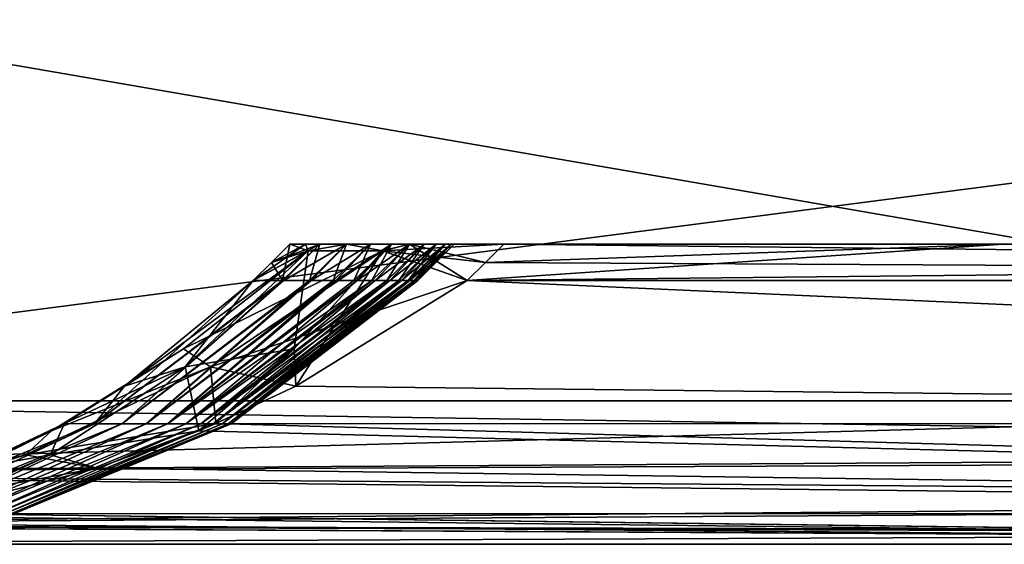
# Model space of a CAD drawing. Header units: millimetres. Extents: x -125 to 125, y -4 to 53.
# Tile 9 of 256: x -121.55 to -118.27, y -2 to -0.25. Entities that reach past the tile are written whole.
import ezdxf

# ---------------------------------------------------------------- set-up
doc = ezdxf.new("R2010")
doc.units = ezdxf.units.MM
doc.header["$LTSCALE"] = 65.185185
for name, color, linetype in [('1', 7, 'CONTINUOUS'), ('14', 7, 'CONTINUOUS'), ('18', 7, 'CONTINUOUS'), ('20', 7, 'CONTINUOUS'), ('205', 7, 'CONTINUOUS'), ('206', 7, 'CONTINUOUS'), ('207', 7, 'CONTINUOUS'), ('209', 7, 'CONTINUOUS'), ('210', 7, 'CONTINUOUS'), ('211', 7, 'CONTINUOUS'), ('213', 7, 'CONTINUOUS'), ('214', 7, 'CONTINUOUS'), ('215', 7, 'CONTINUOUS'), ('216', 7, 'CONTINUOUS'), ('4', 7, 'CONTINUOUS'), ('6', 7, 'CONTINUOUS')]:
    doc.layers.add(name, color=color, linetype=linetype)

msp = doc.modelspace()

# ---------------------------------------------------------------- linework, layer by layer
at = {"layer": '1', "color": 7, "linetype": 'CONTINUOUS'}
for points in [[(-115.0836, -2, 124.334), (-123.8345, -2, 124.334), (-122.9176, -2, 122.9176), (-115.0836, -2, 124.334)], [(-123.8345, -2, -124.334), (-112.1259, -2, -124.334), (-122.9176, -2, -122.9176), (-123.8345, -2, -124.334)], [(-113.941, -2, 122.8364), (-115.0836, -2, 124.334), (-122.9176, -2, 122.9176), (-113.941, -2, 122.8364)], [(-122.9176, -2, -122.9176), (-112.1259, -2, -124.334), (-113.8977, -2, -122.8361), (-122.9176, -2, -122.9176)]]:
    msp.add_3dface(points, dxfattribs=at)
at = {"layer": '14', "color": 7, "linetype": 'CONTINUOUS'}
for points in [[(-123.8345, -1.5218, -124.8336), (-112.0407, -1.5218, -124.8336), (-111.8999, -1.7064, -124.7895), (-123.8345, -1.5218, -124.8336)], [(-123.8345, -1.7623, -124.7597), (-123.8345, -1.5218, -124.8336), (-111.8999, -1.7064, -124.7895), (-123.8345, -1.7623, -124.7597)], [(-111.8999, -1.8612, -124.6798), (-123.8345, -1.7623, -124.7597), (-111.8999, -1.7064, -124.7895), (-111.8999, -1.8612, -124.6798)], [(-123.8345, -1.9366, -124.5777), (-123.8345, -1.7623, -124.7597), (-111.8999, -1.8612, -124.6798), (-123.8345, -1.9366, -124.5777)], [(-111.8999, -1.964, -124.5203), (-123.8345, -1.9366, -124.5777), (-111.8999, -1.8612, -124.6798), (-111.8999, -1.964, -124.5203)], [(-111.8999, -2, -124.334), (-112.1259, -2, -124.334), (-123.8345, -1.9366, -124.5777), (-111.8999, -2, -124.334)], [(-112.1259, -2, -124.334), (-123.8345, -2, -124.334), (-123.8345, -1.9366, -124.5777), (-112.1259, -2, -124.334)], [(-111.8999, -2, -124.334), (-123.8345, -1.9366, -124.5777), (-111.8999, -1.964, -124.5203), (-111.8999, -2, -124.334)]]:
    msp.add_3dface(points, dxfattribs=at)
at = {"layer": '18', "color": 7, "linetype": 'CONTINUOUS'}
for points in [[(-115.0836, -1.5218, 124.8336), (-123.8345, -1.5218, 124.8336), (-123.8345, -1.7623, 124.7597), (-115.0836, -1.5218, 124.8336)], [(-115.0836, -1.5218, 124.8336), (-123.8345, -1.7623, 124.7597), (-115.0836, -1.7064, 124.7895), (-115.0836, -1.5218, 124.8336)], [(-123.8345, -1.7623, 124.7597), (-115.0836, -1.8612, 124.6798), (-115.0836, -1.7064, 124.7895), (-123.8345, -1.7623, 124.7597)], [(-123.8345, -1.7623, 124.7597), (-123.8345, -1.9366, 124.5777), (-115.0836, -1.8612, 124.6798), (-123.8345, -1.7623, 124.7597)], [(-123.8345, -1.9366, 124.5777), (-115.0836, -1.964, 124.5203), (-115.0836, -1.8612, 124.6798), (-123.8345, -1.9366, 124.5777)], [(-123.8345, -1.9366, 124.5777), (-123.8345, -2, 124.334), (-115.0836, -1.964, 124.5203), (-123.8345, -1.9366, 124.5777)], [(-123.8345, -2, 124.334), (-115.0836, -2, 124.334), (-115.0836, -1.964, 124.5203), (-123.8345, -2, 124.334)]]:
    msp.add_3dface(points, dxfattribs=at)
at = {"layer": '20', "color": 7, "linetype": 'CONTINUOUS'}
for points in [[(-118.2709, -1, 120.6321), (-120.6472, -1, 119.9336), (-118.2709, -1, 109.1439), (-118.2709, -1, 120.6321)], [(-120.5945, -1, 120.2479), (-120.6472, -1, 119.9336), (-118.2709, -1, 120.6321), (-120.5945, -1, 120.2479)], [(-120.6472, -1, 119.9336), (-120.5476, -1, 108.5117), (-118.2709, -1, 109.1439), (-120.6472, -1, 119.9336)], [(-118.2709, -1, -109.1439), (-120.6472, -1, -119.9336), (-120.5945, -1, -120.2479), (-118.2709, -1, -109.1439)], [(-120.5476, -1, -108.5117), (-120.6472, -1, -119.9336), (-118.2709, -1, -109.1439), (-120.5476, -1, -108.5117)], [(-120.4588, -1, 120.4588), (-120.5945, -1, 120.2479), (-118.2709, -1, 120.6321), (-120.4588, -1, 120.4588)], [(-120.4588, -1, -120.4588), (-118.2709, -1, -109.1439), (-120.5945, -1, -120.2479), (-120.4588, -1, -120.4588)], [(-118.2709, -1, 109.1439), (-120.5476, -1, 108.5117), (-118.2709, -1, 97.655), (-118.2709, -1, 109.1439)], [(-120.5476, -1, 108.5117), (-120.458, -1, 97.0896), (-118.2709, -1, 97.655), (-120.5476, -1, 108.5117)], [(-118.2709, -1, -97.655), (-120.5476, -1, -108.5117), (-118.2709, -1, -109.1439), (-118.2709, -1, -97.655)], [(-120.458, -1, -97.0896), (-120.5476, -1, -108.5117), (-118.2709, -1, -97.655), (-120.458, -1, -97.0896)], [(-120.2479, -1, 120.5945), (-120.4588, -1, 120.4588), (-118.2709, -1, 120.6321), (-120.2479, -1, 120.5945)], [(-120.2479, -1, -120.5945), (-118.2709, -1, -109.1439), (-120.4588, -1, -120.4588), (-120.2479, -1, -120.5945)], [(-118.2709, -1, 97.655), (-120.458, -1, 97.0896), (-118.2709, -1, 86.1662), (-118.2709, -1, 97.655)], [(-120.458, -1, 97.0896), (-120.3783, -1, 85.6675), (-118.2709, -1, 86.1662), (-120.458, -1, 97.0896)], [(-118.2709, -1, -86.1662), (-120.458, -1, -97.0896), (-118.2709, -1, -97.655), (-118.2709, -1, -86.1662)], [(-120.3783, -1, -85.6675), (-120.458, -1, -97.0896), (-118.2709, -1, -86.1662), (-120.3783, -1, -85.6675)], [(-118.2709, -1, 86.1662), (-120.3783, -1, 85.6675), (-118.2709, -1, 74.6774), (-118.2709, -1, 86.1662)], [(-120.3783, -1, 85.6675), (-120.3086, -1, 74.2453), (-118.2709, -1, 74.6774), (-120.3783, -1, 85.6675)], [(-118.2709, -1, -74.6774), (-120.3783, -1, -85.6675), (-118.2709, -1, -86.1662), (-118.2709, -1, -74.6774)], [(-120.3086, -1, -74.2453), (-120.3783, -1, -85.6675), (-118.2709, -1, -74.6774), (-120.3086, -1, -74.2453)], [(-118.2709, -1, 74.6774), (-120.3086, -1, 74.2453), (-118.2709, -1, 63.1886), (-118.2709, -1, 74.6774)], [(-120.3086, -1, 74.2453), (-120.2489, -1, 62.823), (-118.2709, -1, 63.1886), (-120.3086, -1, 74.2453)], [(-118.2709, -1, -63.1886), (-120.3086, -1, -74.2453), (-118.2709, -1, -74.6774), (-118.2709, -1, -63.1886)], [(-120.2489, -1, -62.823), (-120.3086, -1, -74.2453), (-118.2709, -1, -63.1886), (-120.2489, -1, -62.823)], [(-118.2709, -1, 63.1886), (-120.2489, -1, 62.823), (-118.2709, -1, 51.6997), (-118.2709, -1, 63.1886)], [(-120.2489, -1, 62.823), (-120.1991, -1, 51.4007), (-118.2709, -1, 51.6997), (-120.2489, -1, 62.823)], [(-118.2709, -1, -51.6997), (-120.2489, -1, -62.823), (-118.2709, -1, -63.1886), (-118.2709, -1, -51.6997)], [(-120.1991, -1, -51.4007), (-120.2489, -1, -62.823), (-118.2709, -1, -51.6997), (-120.1991, -1, -51.4007)], [(-119.9336, -1, 120.6472), (-120.2479, -1, 120.5945), (-118.2709, -1, 120.6321), (-119.9336, -1, 120.6472)], [(-119.9336, -1, -120.6472), (-118.2709, -1, -120.6321), (-120.2479, -1, -120.5945), (-119.9336, -1, -120.6472)], [(-118.2709, -1, -120.6321), (-118.2709, -1, -109.1439), (-120.2479, -1, -120.5945), (-118.2709, -1, -120.6321)], [(-118.2709, -1, 51.6997), (-120.1991, -1, 51.4007), (-118.2709, -1, 40.2109), (-118.2709, -1, 51.6997)], [(-118.2709, -1, -40.2109), (-120.1991, -1, -51.4007), (-118.2709, -1, -51.6997), (-118.2709, -1, -40.2109)], [(-120.1592, -1, -39.9784), (-120.1991, -1, -51.4007), (-118.2709, -1, -40.2109), (-120.1592, -1, -39.9784)], [(-120.1991, -1, 51.4007), (-120.1592, -1, 39.9784), (-118.2709, -1, 40.2109), (-120.1991, -1, 51.4007)], [(-120.1294, -1, -28.556), (-120.1592, -1, -39.9784), (-118.2709, -1, -28.7221), (-120.1294, -1, -28.556)], [(-118.2709, -1, 40.2109), (-120.1592, -1, 39.9784), (-118.2709, -1, 28.7221), (-118.2709, -1, 40.2109)], [(-120.1592, -1, 39.9784), (-120.1294, -1, 28.556), (-118.2709, -1, 28.7221), (-120.1592, -1, 39.9784)], [(-118.2709, -1, -28.7221), (-120.1592, -1, -39.9784), (-118.2709, -1, -40.2109), (-118.2709, -1, -28.7221)], [(-118.2709, -1, 28.7221), (-120.1294, -1, 28.556), (-118.2709, -1, 17.2332), (-118.2709, -1, 28.7221)], [(-120.1294, -1, 28.556), (-120.1095, -1, 17.1336), (-118.2709, -1, 17.2332), (-120.1294, -1, 28.556)], [(-118.2709, -1, -17.2332), (-120.1294, -1, -28.556), (-118.2709, -1, -28.7221), (-118.2709, -1, -17.2332)], [(-120.1095, -1, -17.1336), (-120.1294, -1, -28.556), (-118.2709, -1, -17.2332), (-120.1095, -1, -17.1336)], [(-118.2709, -1, 17.2332), (-120.1095, -1, 17.1336), (-118.2709, -1, 5.7444), (-118.2709, -1, 17.2332)], [(-120.1095, -1, 17.1336), (-120.0995, -1, 5.7112), (-118.2709, -1, 5.7444), (-120.1095, -1, 17.1336)], [(-118.2709, -1, -5.7444), (-120.1095, -1, -17.1336), (-118.2709, -1, -17.2332), (-118.2709, -1, -5.7444)], [(-120.0995, -1, -5.7112), (-120.1095, -1, -17.1336), (-118.2709, -1, -5.7444), (-120.0995, -1, -5.7112)], [(-118.2709, -1, 5.7444), (-120.0995, -1, -5.7112), (-118.2709, -1, -5.7444), (-118.2709, -1, 5.7444)], [(-120.0995, -1, 5.7112), (-120.0995, -1, -5.7112), (-118.2709, -1, 5.7444), (-120.0995, -1, 5.7112)], [(-106.3244, -1, 74.6141), (-118.2709, -1, 63.1886), (-106.3244, -1, 63.135), (-106.3244, -1, 74.6141)], [(-118.2709, -1, 63.1886), (-118.2709, -1, 51.6997), (-106.3244, -1, 63.135), (-118.2709, -1, 63.1886)], [(-106.3244, -1, 86.0932), (-118.2709, -1, 74.6774), (-106.3244, -1, 74.6141), (-106.3244, -1, 86.0932)], [(-118.2709, -1, 74.6774), (-118.2709, -1, 63.1886), (-106.3244, -1, 74.6141), (-118.2709, -1, 74.6774)], [(-106.3244, -1, 97.5723), (-118.2709, -1, 86.1662), (-106.3244, -1, 86.0932), (-106.3244, -1, 97.5723)], [(-118.2709, -1, 86.1662), (-118.2709, -1, 74.6774), (-106.3244, -1, 86.0932), (-118.2709, -1, 86.1662)], [(-106.3244, -1, 109.0514), (-118.2709, -1, 97.655), (-106.3244, -1, 97.5723), (-106.3244, -1, 109.0514)], [(-118.2709, -1, 97.655), (-118.2709, -1, 86.1662), (-106.3244, -1, 97.5723), (-118.2709, -1, 97.655)], [(-106.3244, -1, 120.5297), (-118.2709, -1, 109.1439), (-106.3244, -1, 109.0514), (-106.3244, -1, 120.5297)], [(-108.5117, -1, 120.5476), (-118.2709, -1, 109.1439), (-106.3244, -1, 120.5297), (-108.5117, -1, 120.5476)], [(-118.2709, -1, 109.1439), (-118.2709, -1, 97.655), (-106.3244, -1, 109.0514), (-118.2709, -1, 109.1439)], [(-118.2709, -1, 120.6321), (-118.2709, -1, 109.1439), (-108.5117, -1, 120.5476), (-118.2709, -1, 120.6321)], [(-118.2709, -1, -86.1662), (-118.2709, -1, -97.655), (-106.3244, -1, -97.5723), (-118.2709, -1, -86.1662)], [(-106.3244, -1, -74.6141), (-118.2709, -1, -74.6774), (-106.3244, -1, -86.0932), (-106.3244, -1, -74.6141)], [(-118.2709, -1, -74.6774), (-118.2709, -1, -86.1662), (-106.3244, -1, -86.0932), (-118.2709, -1, -74.6774)], [(-106.3244, -1, -63.135), (-118.2709, -1, -63.1886), (-106.3244, -1, -74.6141), (-106.3244, -1, -63.135)], [(-118.2709, -1, -63.1886), (-118.2709, -1, -74.6774), (-106.3244, -1, -74.6141), (-118.2709, -1, -63.1886)], [(-106.3244, -1, -51.6559), (-118.2709, -1, -51.6997), (-106.3244, -1, -63.135), (-106.3244, -1, -51.6559)], [(-118.2709, -1, -51.6997), (-118.2709, -1, -63.1886), (-106.3244, -1, -63.135), (-118.2709, -1, -51.6997)], [(-106.3244, -1, -40.1768), (-118.2709, -1, -40.2109), (-106.3244, -1, -51.6559), (-106.3244, -1, -40.1768)], [(-118.2709, -1, -40.2109), (-118.2709, -1, -51.6997), (-106.3244, -1, -51.6559), (-118.2709, -1, -40.2109)], [(-106.3244, -1, -28.6977), (-118.2709, -1, -28.7221), (-106.3244, -1, -40.1768), (-106.3244, -1, -28.6977)], [(-118.2709, -1, -28.7221), (-118.2709, -1, -40.2109), (-106.3244, -1, -40.1768), (-118.2709, -1, -28.7221)], [(-106.3244, -1, -17.2186), (-118.2709, -1, -17.2332), (-106.3244, -1, -28.6977), (-106.3244, -1, -17.2186)], [(-118.2709, -1, -17.2332), (-118.2709, -1, -28.7221), (-106.3244, -1, -28.6977), (-118.2709, -1, -17.2332)], [(-106.3244, -1, -5.7395), (-118.2709, -1, -5.7444), (-106.3244, -1, -17.2186), (-106.3244, -1, -5.7395)], [(-106.3244, -1, -120.5297), (-118.2709, -1, -109.1439), (-108.5117, -1, -120.5476), (-106.3244, -1, -120.5297)], [(-106.3244, -1, -109.0514), (-118.2709, -1, -109.1439), (-106.3244, -1, -120.5297), (-106.3244, -1, -109.0514)], [(-118.2709, -1, -109.1439), (-118.2709, -1, -120.6321), (-108.5117, -1, -120.5476), (-118.2709, -1, -109.1439)], [(-106.3244, -1, -97.5723), (-118.2709, -1, -97.655), (-106.3244, -1, -109.0514), (-106.3244, -1, -97.5723)], [(-118.2709, -1, -97.655), (-118.2709, -1, -109.1439), (-106.3244, -1, -109.0514), (-118.2709, -1, -97.655)], [(-106.3244, -1, -86.0932), (-118.2709, -1, -86.1662), (-106.3244, -1, -97.5723), (-106.3244, -1, -86.0932)], [(-106.3244, -1, 5.7395), (-118.2709, -1, -5.7444), (-106.3244, -1, -5.7395), (-106.3244, -1, 5.7395)], [(-118.2709, -1, -5.7444), (-118.2709, -1, -17.2332), (-106.3244, -1, -17.2186), (-118.2709, -1, -5.7444)], [(-106.3244, -1, 17.2186), (-118.2709, -1, 5.7444), (-106.3244, -1, 5.7395), (-106.3244, -1, 17.2186)], [(-118.2709, -1, 5.7444), (-118.2709, -1, -5.7444), (-106.3244, -1, 5.7395), (-118.2709, -1, 5.7444)], [(-106.3244, -1, 28.6977), (-118.2709, -1, 17.2332), (-106.3244, -1, 17.2186), (-106.3244, -1, 28.6977)], [(-118.2709, -1, 17.2332), (-118.2709, -1, 5.7444), (-106.3244, -1, 17.2186), (-118.2709, -1, 17.2332)], [(-106.3244, -1, 40.1768), (-118.2709, -1, 28.7221), (-106.3244, -1, 28.6977), (-106.3244, -1, 40.1768)], [(-118.2709, -1, 28.7221), (-118.2709, -1, 17.2332), (-106.3244, -1, 28.6977), (-118.2709, -1, 28.7221)], [(-106.3244, -1, 51.6559), (-118.2709, -1, 40.2109), (-106.3244, -1, 40.1768), (-106.3244, -1, 51.6559)], [(-118.2709, -1, 40.2109), (-118.2709, -1, 28.7221), (-106.3244, -1, 40.1768), (-118.2709, -1, 40.2109)], [(-106.3244, -1, 63.135), (-118.2709, -1, 51.6997), (-106.3244, -1, 51.6559), (-106.3244, -1, 63.135)], [(-118.2709, -1, 51.6997), (-118.2709, -1, 40.2109), (-106.3244, -1, 51.6559), (-118.2709, -1, 51.6997)]]:
    msp.add_3dface(points, dxfattribs=at)
at = {"layer": '205', "color": 7, "linetype": 'CONTINUOUS'}
for points in [[(-118.2709, -1, 120.6321), (-108.5117, -1, 120.5476), (-120.0561, -1.1213, 120.7696), (-118.2709, -1, 120.6321)], [(-118.2709, -1, 120.6321), (-120.0561, -1.1213, 120.7696), (-119.9949, -1.0607, 120.7084), (-118.2709, -1, 120.6321)], [(-120.0561, -1.1213, 120.7696), (-108.5117, -1, 120.5476), (-108.35, -1.1213, 120.6676), (-120.0561, -1.1213, 120.7696)], [(-119.9336, -1, 120.6472), (-118.2709, -1, 120.6321), (-119.9949, -1.0607, 120.7084), (-119.9336, -1, 120.6472)]]:
    msp.add_3dface(points, dxfattribs=at)
at = {"layer": '206', "color": 7, "linetype": 'CONTINUOUS'}
for points in [[(-120.7696, -1.1213, -120.0561), (-120.5476, -1, -108.5117), (-120.6676, -1.1213, -108.35), (-120.7696, -1.1213, -120.0561)], [(-120.5476, -1, -108.5117), (-120.7696, -1.1213, -120.0561), (-120.7084, -1.0607, -119.9949), (-120.5476, -1, -108.5117)], [(-120.6472, -1, -119.9336), (-120.5476, -1, -108.5117), (-120.7084, -1.0607, -119.9949), (-120.6472, -1, -119.9336)], [(-120.671, -1.1213, 108.7584), (-120.6472, -1, 119.9336), (-120.7084, -1.0607, 119.9949), (-120.671, -1.1213, 108.7584)], [(-120.5821, -1.1213, 97.4609), (-120.5476, -1, 108.5117), (-120.671, -1.1213, 108.7584), (-120.5821, -1.1213, 97.4609)], [(-120.5476, -1, 108.5117), (-120.6472, -1, 119.9336), (-120.671, -1.1213, 108.7584), (-120.5476, -1, 108.5117)], [(-120.5476, -1, -108.5117), (-120.458, -1, -97.0896), (-120.6676, -1.1213, -108.35), (-120.5476, -1, -108.5117)], [(-120.6676, -1.1213, -108.35), (-120.458, -1, -97.0896), (-120.5758, -1.1213, -96.6137), (-120.6676, -1.1213, -108.35)], [(-120.5029, -1.1213, 86.1635), (-120.458, -1, 97.0896), (-120.5821, -1.1213, 97.4609), (-120.5029, -1.1213, 86.1635)], [(-120.458, -1, 97.0896), (-120.5476, -1, 108.5117), (-120.5821, -1.1213, 97.4609), (-120.458, -1, 97.0896)], [(-120.458, -1, -97.0896), (-120.3783, -1, -85.6675), (-120.5758, -1.1213, -96.6137), (-120.458, -1, -97.0896)], [(-120.5758, -1.1213, -96.6137), (-120.3783, -1, -85.6675), (-120.4942, -1.1213, -84.8372), (-120.5758, -1.1213, -96.6137)], [(-120.4335, -1.1213, 74.8662), (-120.3783, -1, 85.6675), (-120.5029, -1.1213, 86.1635), (-120.4335, -1.1213, 74.8662)], [(-120.3783, -1, 85.6675), (-120.458, -1, 97.0896), (-120.5029, -1.1213, 86.1635), (-120.3783, -1, 85.6675)], [(-120.3783, -1, -85.6675), (-120.3086, -1, -74.2453), (-120.4942, -1.1213, -84.8372), (-120.3783, -1, -85.6675)], [(-120.4942, -1.1213, -84.8372), (-120.3086, -1, -74.2453), (-120.4228, -1.1213, -72.9751), (-120.4942, -1.1213, -84.8372)], [(-120.3738, -1.1213, 63.5691), (-120.3086, -1, 74.2453), (-120.4335, -1.1213, 74.8662), (-120.3738, -1.1213, 63.5691)], [(-120.3086, -1, 74.2453), (-120.3783, -1, 85.6675), (-120.4335, -1.1213, 74.8662), (-120.3086, -1, 74.2453)], [(-120.3086, -1, -74.2453), (-120.2489, -1, -62.823), (-120.4228, -1.1213, -72.9751), (-120.3086, -1, -74.2453)], [(-120.4228, -1.1213, -72.9751), (-120.2489, -1, -62.823), (-120.3624, -1.1213, -61.1789), (-120.4228, -1.1213, -72.9751)], [(-120.2489, -1, 62.823), (-120.3086, -1, 74.2453), (-120.3738, -1.1213, 63.5691), (-120.2489, -1, 62.823)], [(-120.3239, -1.1213, 52.2724), (-120.2489, -1, 62.823), (-120.3738, -1.1213, 63.5691), (-120.3239, -1.1213, 52.2724)], [(-120.2489, -1, -62.823), (-120.1991, -1, -51.4007), (-120.3624, -1.1213, -61.1789), (-120.2489, -1, -62.823)], [(-120.3624, -1.1213, -61.1789), (-120.1991, -1, -51.4007), (-120.3134, -1.1213, -49.5959), (-120.3624, -1.1213, -61.1789)], [(-120.1991, -1, 51.4007), (-120.2489, -1, 62.823), (-120.3239, -1.1213, 52.2724), (-120.1991, -1, 51.4007)], [(-120.2837, -1.1213, 40.9761), (-120.1991, -1, 51.4007), (-120.3239, -1.1213, 52.2724), (-120.2837, -1.1213, 40.9761)], [(-120.3134, -1.1213, -49.5959), (-120.1592, -1, -39.9784), (-120.2752, -1.1213, -38.1643), (-120.3134, -1.1213, -49.5959)], [(-120.1991, -1, -51.4007), (-120.1592, -1, -39.9784), (-120.3134, -1.1213, -49.5959), (-120.1991, -1, -51.4007)], [(-120.1592, -1, 39.9784), (-120.1991, -1, 51.4007), (-120.2837, -1.1213, 40.9761), (-120.1592, -1, 39.9784)], [(-120.2532, -1.1213, 29.6793), (-120.1592, -1, 39.9784), (-120.2837, -1.1213, 40.9761), (-120.2532, -1.1213, 29.6793)], [(-120.2752, -1.1213, -38.1643), (-120.1294, -1, -28.556), (-120.247, -1.1213, -26.7922), (-120.2752, -1.1213, -38.1643)], [(-120.1592, -1, -39.9784), (-120.1294, -1, -28.556), (-120.2752, -1.1213, -38.1643), (-120.1592, -1, -39.9784)], [(-120.1294, -1, 28.556), (-120.1592, -1, 39.9784), (-120.2532, -1.1213, 29.6793), (-120.1294, -1, 28.556)], [(-120.2325, -1.1213, 18.381), (-120.1294, -1, 28.556), (-120.2532, -1.1213, 29.6793), (-120.2325, -1.1213, 18.381)], [(-120.1294, -1, -28.556), (-120.1095, -1, -17.1336), (-120.247, -1.1213, -26.7922), (-120.1294, -1, -28.556)], [(-120.247, -1.1213, -26.7922), (-120.1095, -1, -17.1336), (-120.2287, -1.1213, -15.4791), (-120.247, -1.1213, -26.7922)], [(-120.1095, -1, 17.1336), (-120.1294, -1, 28.556), (-120.2325, -1.1213, 18.381), (-120.1095, -1, 17.1336)], [(-120.2215, -1.1213, 7.0828), (-120.1095, -1, 17.1336), (-120.2325, -1.1213, 18.381), (-120.2215, -1.1213, 7.0828)], [(-120.1095, -1, -17.1336), (-120.0995, -1, -5.7112), (-120.2287, -1.1213, -15.4791), (-120.1095, -1, -17.1336)], [(-120.2287, -1.1213, -15.4791), (-120.0995, -1, -5.7112), (-120.2203, -1.1213, -4.2074), (-120.2287, -1.1213, -15.4791)], [(-120.0995, -1, 5.7112), (-120.1095, -1, 17.1336), (-120.2215, -1.1213, 7.0828), (-120.0995, -1, 5.7112)], [(-120.2203, -1.1213, -4.2074), (-120.0995, -1, 5.7112), (-120.2215, -1.1213, 7.0828), (-120.2203, -1.1213, -4.2074)], [(-120.0995, -1, -5.7112), (-120.0995, -1, 5.7112), (-120.2203, -1.1213, -4.2074), (-120.0995, -1, -5.7112)], [(-120.7696, -1.1213, 120.0561), (-120.671, -1.1213, 108.7584), (-120.7084, -1.0607, 119.9949), (-120.7696, -1.1213, 120.0561)]]:
    msp.add_3dface(points, dxfattribs=at)
at = {"layer": '207', "color": 7, "linetype": 'CONTINUOUS'}
for points in [[(-119.9336, -1, -120.6472), (-119.9949, -1.0607, -120.7084), (-108.7584, -1.1213, -120.671), (-119.9336, -1, -120.6472)], [(-118.2709, -1, -120.6321), (-119.9336, -1, -120.6472), (-108.7584, -1.1213, -120.671), (-118.2709, -1, -120.6321)], [(-108.5117, -1, -120.5476), (-118.2709, -1, -120.6321), (-108.7584, -1.1213, -120.671), (-108.5117, -1, -120.5476)], [(-119.9949, -1.0607, -120.7084), (-120.0561, -1.1213, -120.7696), (-108.7584, -1.1213, -120.671), (-119.9949, -1.0607, -120.7084)]]:
    msp.add_3dface(points, dxfattribs=at)
at = {"layer": '209', "color": 7, "linetype": 'CONTINUOUS'}
for points in [[(-109.3884, -1.5981, -121.2976), (-120.0561, -1.1213, -120.7696), (-120.6273, -1.4734, -121.1984), (-109.3884, -1.5981, -121.2976)], [(-108.7584, -1.1213, -120.671), (-120.0561, -1.1213, -120.7696), (-109.3884, -1.5981, -121.2976), (-108.7584, -1.1213, -120.671)], [(-120.8934, -1.5978, -121.3982), (-109.3884, -1.5981, -121.2976), (-120.6273, -1.4734, -121.1984), (-120.8934, -1.5978, -121.3982)], [(-121.2886, -1.7463, -121.6948), (-110.2686, -1.898, -122.0293), (-120.8934, -1.5978, -121.3982), (-121.2886, -1.7463, -121.6948)], [(-120.8934, -1.5978, -121.3982), (-110.2686, -1.898, -122.0293), (-109.3884, -1.5981, -121.2976), (-120.8934, -1.5978, -121.3982)], [(-121.8706, -1.8979, -122.1317), (-110.2686, -1.898, -122.0293), (-121.2886, -1.7463, -121.6948), (-121.8706, -1.8979, -122.1317)], [(-122.0625, -1.9323, -122.2757), (-113.8977, -2, -122.8361), (-121.8706, -1.8979, -122.1317), (-122.0625, -1.9323, -122.2757)], [(-121.8706, -1.8979, -122.1317), (-113.8977, -2, -122.8361), (-110.2686, -1.898, -122.0293), (-121.8706, -1.8979, -122.1317)], [(-122.9176, -2, -122.9176), (-113.8977, -2, -122.8361), (-122.0625, -1.9323, -122.2757), (-122.9176, -2, -122.9176)]]:
    msp.add_3dface(points, dxfattribs=at)
at = {"layer": '210', "color": 7, "linetype": 'CONTINUOUS'}
for points in [[(-120.7696, -1.1213, -120.0561), (-120.6676, -1.1213, -108.35), (-121.2976, -1.5981, -109.3884), (-120.7696, -1.1213, -120.0561)], [(-120.7696, -1.1213, -120.0561), (-121.2976, -1.5981, -109.3884), (-121.1984, -1.4734, -120.6273), (-120.7696, -1.1213, -120.0561)], [(-120.6676, -1.1213, -108.35), (-121.2065, -1.5981, -97.874), (-121.2976, -1.5981, -109.3884), (-120.6676, -1.1213, -108.35)], [(-120.671, -1.1213, 108.7584), (-120.7696, -1.1213, 120.0561), (-121.2976, -1.5981, 109.3884), (-120.671, -1.1213, 108.7584)], [(-120.671, -1.1213, 108.7584), (-121.2976, -1.5981, 109.3884), (-121.2065, -1.5981, 97.874), (-120.671, -1.1213, 108.7584)], [(-121.2976, -1.5981, 109.3884), (-120.7696, -1.1213, 120.0561), (-121.1984, -1.4734, 120.6273), (-121.2976, -1.5981, 109.3884)], [(-120.5758, -1.1213, -96.6137), (-121.1255, -1.5981, -86.3596), (-121.2065, -1.5981, -97.874), (-120.5758, -1.1213, -96.6137)], [(-120.6676, -1.1213, -108.35), (-120.5758, -1.1213, -96.6137), (-121.2065, -1.5981, -97.874), (-120.6676, -1.1213, -108.35)], [(-120.5821, -1.1213, 97.4609), (-120.671, -1.1213, 108.7584), (-121.2065, -1.5981, 97.874), (-120.5821, -1.1213, 97.4609)], [(-120.5821, -1.1213, 97.4609), (-121.2065, -1.5981, 97.874), (-121.1255, -1.5981, 86.3596), (-120.5821, -1.1213, 97.4609)], [(-120.4942, -1.1213, -84.8372), (-121.0547, -1.5981, -74.8451), (-121.1255, -1.5981, -86.3596), (-120.4942, -1.1213, -84.8372)], [(-120.5758, -1.1213, -96.6137), (-120.4942, -1.1213, -84.8372), (-121.1255, -1.5981, -86.3596), (-120.5758, -1.1213, -96.6137)], [(-120.5029, -1.1213, 86.1635), (-120.5821, -1.1213, 97.4609), (-121.1255, -1.5981, 86.3596), (-120.5029, -1.1213, 86.1635)], [(-120.5029, -1.1213, 86.1635), (-121.1255, -1.5981, 86.3596), (-121.0547, -1.5981, 74.8451), (-120.5029, -1.1213, 86.1635)], [(-120.4942, -1.1213, -84.8372), (-120.4228, -1.1213, -72.9751), (-121.0547, -1.5981, -74.8451), (-120.4942, -1.1213, -84.8372)], [(-120.4228, -1.1213, -72.9751), (-120.994, -1.5981, -63.3306), (-121.0547, -1.5981, -74.8451), (-120.4228, -1.1213, -72.9751)], [(-120.3738, -1.1213, 63.5691), (-120.4335, -1.1213, 74.8662), (-121.0547, -1.5981, 74.8451), (-120.3738, -1.1213, 63.5691)], [(-120.3738, -1.1213, 63.5691), (-121.0547, -1.5981, 74.8451), (-120.994, -1.5981, 63.3306), (-120.3738, -1.1213, 63.5691)], [(-120.4335, -1.1213, 74.8662), (-120.5029, -1.1213, 86.1635), (-121.0547, -1.5981, 74.8451), (-120.4335, -1.1213, 74.8662)], [(-120.4228, -1.1213, -72.9751), (-120.3624, -1.1213, -61.1789), (-120.994, -1.5981, -63.3306), (-120.4228, -1.1213, -72.9751)], [(-120.3624, -1.1213, -61.1789), (-120.9434, -1.5981, -51.816), (-120.994, -1.5981, -63.3306), (-120.3624, -1.1213, -61.1789)], [(-120.3239, -1.1213, 52.2724), (-120.3738, -1.1213, 63.5691), (-120.994, -1.5981, 63.3306), (-120.3239, -1.1213, 52.2724)], [(-120.3239, -1.1213, 52.2724), (-120.994, -1.5981, 63.3306), (-120.9434, -1.5981, 51.816), (-120.3239, -1.1213, 52.2724)], [(-120.3624, -1.1213, -61.1789), (-120.3134, -1.1213, -49.5959), (-120.9434, -1.5981, -51.816), (-120.3624, -1.1213, -61.1789)], [(-120.3134, -1.1213, -49.5959), (-120.9029, -1.5981, -40.3014), (-120.9434, -1.5981, -51.816), (-120.3134, -1.1213, -49.5959)], [(-120.2837, -1.1213, 40.9761), (-120.3239, -1.1213, 52.2724), (-120.9434, -1.5981, 51.816), (-120.2837, -1.1213, 40.9761)], [(-120.2837, -1.1213, 40.9761), (-120.9434, -1.5981, 51.816), (-120.9029, -1.5981, 40.3014), (-120.2837, -1.1213, 40.9761)], [(-120.3134, -1.1213, -49.5959), (-120.2752, -1.1213, -38.1643), (-120.9029, -1.5981, -40.3014), (-120.3134, -1.1213, -49.5959)], [(-120.2752, -1.1213, -38.1643), (-120.8725, -1.5981, -28.7867), (-120.9029, -1.5981, -40.3014), (-120.2752, -1.1213, -38.1643)], [(-120.2532, -1.1213, 29.6793), (-120.9029, -1.5981, 40.3014), (-120.8725, -1.5981, 28.7867), (-120.2532, -1.1213, 29.6793)], [(-120.2532, -1.1213, 29.6793), (-120.2837, -1.1213, 40.9761), (-120.9029, -1.5981, 40.3014), (-120.2532, -1.1213, 29.6793)], [(-120.2752, -1.1213, -38.1643), (-120.247, -1.1213, -26.7922), (-120.8725, -1.5981, -28.7867), (-120.2752, -1.1213, -38.1643)], [(-120.247, -1.1213, -26.7922), (-120.8523, -1.5981, -17.272), (-120.8725, -1.5981, -28.7867), (-120.247, -1.1213, -26.7922)], [(-120.2325, -1.1213, 18.381), (-120.2532, -1.1213, 29.6793), (-120.8725, -1.5981, 28.7867), (-120.2325, -1.1213, 18.381)], [(-120.2325, -1.1213, 18.381), (-120.8725, -1.5981, 28.7867), (-120.8523, -1.5981, 17.272), (-120.2325, -1.1213, 18.381)], [(-120.247, -1.1213, -26.7922), (-120.2287, -1.1213, -15.4791), (-120.8523, -1.5981, -17.272), (-120.247, -1.1213, -26.7922)], [(-120.2287, -1.1213, -15.4791), (-120.8422, -1.5981, -5.7573), (-120.8523, -1.5981, -17.272), (-120.2287, -1.1213, -15.4791)], [(-120.2215, -1.1213, 7.0828), (-120.2325, -1.1213, 18.381), (-120.8523, -1.5981, 17.272), (-120.2215, -1.1213, 7.0828)], [(-120.2215, -1.1213, 7.0828), (-120.8523, -1.5981, 17.272), (-120.8422, -1.5981, 5.7573), (-120.2215, -1.1213, 7.0828)], [(-120.2287, -1.1213, -15.4791), (-120.2203, -1.1213, -4.2074), (-120.8422, -1.5981, -5.7573), (-120.2287, -1.1213, -15.4791)], [(-120.2203, -1.1213, -4.2074), (-120.2215, -1.1213, 7.0828), (-120.8422, -1.5981, 5.7573), (-120.2203, -1.1213, -4.2074)], [(-120.2203, -1.1213, -4.2074), (-120.8422, -1.5981, 5.7573), (-120.8422, -1.5981, -5.7573), (-120.2203, -1.1213, -4.2074)], [(-121.3982, -1.5978, 120.8934), (-121.2976, -1.5981, 109.3884), (-121.1984, -1.4734, 120.6273), (-121.3982, -1.5978, 120.8934)], [(-121.2976, -1.5981, -109.3884), (-121.3982, -1.5978, -120.8934), (-121.1984, -1.4734, -120.6273), (-121.2976, -1.5981, -109.3884)], [(-121.2976, -1.5981, -109.3884), (-122.0293, -1.898, -110.2686), (-121.3982, -1.5978, -120.8934), (-121.2976, -1.5981, -109.3884)], [(-121.3982, -1.5978, -120.8934), (-122.0293, -1.898, -110.2686), (-121.4407, -1.6216, -120.95), (-121.3982, -1.5978, -120.8934)], [(-121.3982, -1.5978, 120.8934), (-122.0293, -1.898, 110.2686), (-121.2976, -1.5981, 109.3884), (-121.3982, -1.5978, 120.8934)], [(-121.6948, -1.7463, 121.2886), (-122.0293, -1.898, 110.2686), (-121.3982, -1.5978, 120.8934), (-121.6948, -1.7463, 121.2886)], [(-121.9367, -1.898, -98.6616), (-122.0293, -1.898, -110.2686), (-121.2976, -1.5981, -109.3884), (-121.9367, -1.898, -98.6616)], [(-122.0293, -1.898, 110.2686), (-121.9367, -1.898, 98.6616), (-121.2976, -1.5981, 109.3884), (-122.0293, -1.898, 110.2686)], [(-121.9367, -1.898, 98.6616), (-121.8544, -1.898, 87.0546), (-121.2065, -1.5981, 97.874), (-121.9367, -1.898, 98.6616)], [(-121.2976, -1.5981, 109.3884), (-121.9367, -1.898, 98.6616), (-121.2065, -1.5981, 97.874), (-121.2976, -1.5981, 109.3884)], [(-121.8544, -1.898, -87.0546), (-121.9367, -1.898, -98.6616), (-121.2065, -1.5981, -97.874), (-121.8544, -1.898, -87.0546)], [(-121.2065, -1.5981, -97.874), (-121.9367, -1.898, -98.6616), (-121.2976, -1.5981, -109.3884), (-121.2065, -1.5981, -97.874)], [(-121.8544, -1.898, 87.0546), (-121.7825, -1.898, 75.4474), (-121.1255, -1.5981, 86.3596), (-121.8544, -1.898, 87.0546)], [(-121.2065, -1.5981, 97.874), (-121.8544, -1.898, 87.0546), (-121.1255, -1.5981, 86.3596), (-121.2065, -1.5981, 97.874)], [(-121.1255, -1.5981, -86.3596), (-121.8544, -1.898, -87.0546), (-121.2065, -1.5981, -97.874), (-121.1255, -1.5981, -86.3596)], [(-121.7825, -1.898, -75.4474), (-121.8544, -1.898, -87.0546), (-121.1255, -1.5981, -86.3596), (-121.7825, -1.898, -75.4474)], [(-121.7825, -1.898, 75.4474), (-121.7207, -1.898, 63.8402), (-121.0547, -1.5981, 74.8451), (-121.7825, -1.898, 75.4474)], [(-121.1255, -1.5981, 86.3596), (-121.7825, -1.898, 75.4474), (-121.0547, -1.5981, 74.8451), (-121.1255, -1.5981, 86.3596)], [(-121.0547, -1.5981, -74.8451), (-121.7825, -1.898, -75.4474), (-121.1255, -1.5981, -86.3596), (-121.0547, -1.5981, -74.8451)], [(-121.7207, -1.898, -63.8402), (-121.7825, -1.898, -75.4474), (-121.0547, -1.5981, -74.8451), (-121.7207, -1.898, -63.8402)], [(-121.7207, -1.898, 63.8402), (-121.6693, -1.898, 52.233), (-120.994, -1.5981, 63.3306), (-121.7207, -1.898, 63.8402)], [(-121.0547, -1.5981, 74.8451), (-121.7207, -1.898, 63.8402), (-120.994, -1.5981, 63.3306), (-121.0547, -1.5981, 74.8451)], [(-121.6693, -1.898, -52.233), (-121.7207, -1.898, -63.8402), (-120.994, -1.5981, -63.3306), (-121.6693, -1.898, -52.233)], [(-120.994, -1.5981, -63.3306), (-121.7207, -1.898, -63.8402), (-121.0547, -1.5981, -74.8451), (-120.994, -1.5981, -63.3306)], [(-121.6693, -1.898, 52.233), (-121.6282, -1.898, 40.6257), (-120.9434, -1.5981, 51.816), (-121.6693, -1.898, 52.233)], [(-120.994, -1.5981, 63.3306), (-121.6693, -1.898, 52.233), (-120.9434, -1.5981, 51.816), (-120.994, -1.5981, 63.3306)], [(-121.6282, -1.898, -40.6257), (-121.6693, -1.898, -52.233), (-120.9434, -1.5981, -51.816), (-121.6282, -1.898, -40.6257)], [(-120.9434, -1.5981, -51.816), (-121.6693, -1.898, -52.233), (-120.994, -1.5981, -63.3306), (-120.9434, -1.5981, -51.816)], [(-120.9434, -1.5981, 51.816), (-121.6282, -1.898, 40.6257), (-120.9029, -1.5981, 40.3014), (-120.9434, -1.5981, 51.816)], [(-121.6282, -1.898, 40.6257), (-121.5973, -1.898, 29.0184), (-120.9029, -1.5981, 40.3014), (-121.6282, -1.898, 40.6257)], [(-121.5973, -1.898, -29.0184), (-121.6282, -1.898, -40.6257), (-120.9029, -1.5981, -40.3014), (-121.5973, -1.898, -29.0184)], [(-120.9029, -1.5981, -40.3014), (-121.6282, -1.898, -40.6257), (-120.9434, -1.5981, -51.816), (-120.9029, -1.5981, -40.3014)], [(-121.5973, -1.898, 29.0184), (-121.5768, -1.898, 17.411), (-120.8725, -1.5981, 28.7867), (-121.5973, -1.898, 29.0184)], [(-120.9029, -1.5981, 40.3014), (-121.5973, -1.898, 29.0184), (-120.8725, -1.5981, 28.7867), (-120.9029, -1.5981, 40.3014)], [(-121.5768, -1.898, -17.411), (-121.5973, -1.898, -29.0184), (-120.8725, -1.5981, -28.7867), (-121.5768, -1.898, -17.411)], [(-120.8725, -1.5981, -28.7867), (-121.5973, -1.898, -29.0184), (-120.9029, -1.5981, -40.3014), (-120.8725, -1.5981, -28.7867)], [(-121.5768, -1.898, 17.411), (-121.5665, -1.898, 5.8037), (-120.8523, -1.5981, 17.272), (-121.5768, -1.898, 17.411)], [(-120.8725, -1.5981, 28.7867), (-121.5768, -1.898, 17.411), (-120.8523, -1.5981, 17.272), (-120.8725, -1.5981, 28.7867)], [(-121.5665, -1.898, -5.8037), (-121.5768, -1.898, -17.411), (-120.8523, -1.5981, -17.272), (-121.5665, -1.898, -5.8037)], [(-120.8523, -1.5981, -17.272), (-121.5768, -1.898, -17.411), (-120.8725, -1.5981, -28.7867), (-120.8523, -1.5981, -17.272)], [(-121.5665, -1.898, 5.8037), (-121.5665, -1.898, -5.8037), (-120.8422, -1.5981, 5.7573), (-121.5665, -1.898, 5.8037)], [(-120.8523, -1.5981, 17.272), (-121.5665, -1.898, 5.8037), (-120.8422, -1.5981, 5.7573), (-120.8523, -1.5981, 17.272)], [(-120.8422, -1.5981, 5.7573), (-121.5665, -1.898, -5.8037), (-120.8422, -1.5981, -5.7573), (-120.8422, -1.5981, 5.7573)], [(-120.8422, -1.5981, -5.7573), (-121.5665, -1.898, -5.8037), (-120.8523, -1.5981, -17.272), (-120.8422, -1.5981, -5.7573)], [(-121.4407, -1.6216, -120.95), (-122.0293, -1.898, -110.2686), (-121.6948, -1.7463, -121.2886), (-121.4407, -1.6216, -120.95)]]:
    msp.add_3dface(points, dxfattribs=at)
at = {"layer": '211', "color": 7, "linetype": 'CONTINUOUS'}
for points in [[(-120.0561, -1.1213, 120.7696), (-109.3884, -1.5981, 121.2976), (-120.6273, -1.4734, 121.1984), (-120.0561, -1.1213, 120.7696)], [(-120.0561, -1.1213, 120.7696), (-108.35, -1.1213, 120.6676), (-109.3884, -1.5981, 121.2976), (-120.0561, -1.1213, 120.7696)], [(-109.3884, -1.5981, 121.2976), (-120.8934, -1.5978, 121.3982), (-120.6273, -1.4734, 121.1984), (-109.3884, -1.5981, 121.2976)], [(-120.8934, -1.5978, 121.3982), (-110.2686, -1.898, 122.0293), (-120.95, -1.6216, 121.4407), (-120.8934, -1.5978, 121.3982)], [(-109.3884, -1.5981, 121.2976), (-110.2686, -1.898, 122.0293), (-120.8934, -1.5978, 121.3982), (-109.3884, -1.5981, 121.2976)], [(-120.95, -1.6216, 121.4407), (-110.2686, -1.898, 122.0293), (-121.2886, -1.7463, 121.6948), (-120.95, -1.6216, 121.4407)], [(-110.2686, -1.898, 122.0293), (-121.8706, -1.8979, 122.1317), (-121.2886, -1.7463, 121.6948), (-110.2686, -1.898, 122.0293)], [(-121.8706, -1.8979, 122.1317), (-113.941, -2, 122.8364), (-121.9179, -1.907, 122.1672), (-121.8706, -1.8979, 122.1317)], [(-110.2686, -1.898, 122.0293), (-113.941, -2, 122.8364), (-121.8706, -1.8979, 122.1317), (-110.2686, -1.898, 122.0293)], [(-113.941, -2, 122.8364), (-122.9176, -2, 122.9176), (-122.0625, -1.9323, 122.2757), (-113.941, -2, 122.8364)], [(-121.9179, -1.907, 122.1672), (-113.941, -2, 122.8364), (-122.0625, -1.9323, 122.2757), (-121.9179, -1.907, 122.1672)]]:
    msp.add_3dface(points, dxfattribs=at)
at = {"layer": '213', "color": 7, "linetype": 'CONTINUOUS'}
for points in [[(-120.6472, -1, -119.9336), (-120.7084, -1.0607, -119.9949), (-120.5862, -1.0222, -120.3377), (-120.6472, -1, -119.9336)], [(-120.5945, -1, -120.2479), (-120.6472, -1, -119.9336), (-120.5862, -1.0222, -120.3377), (-120.5945, -1, -120.2479)], [(-120.4588, -1, -120.4588), (-120.5945, -1, -120.2479), (-120.5862, -1.0222, -120.3377), (-120.4588, -1, -120.4588)], [(-120.338, -1.0221, -120.586), (-120.4588, -1, -120.4588), (-120.5862, -1.0222, -120.3377), (-120.338, -1.0221, -120.586)], [(-120.2479, -1, -120.5945), (-120.4588, -1, -120.4588), (-120.338, -1.0221, -120.586), (-120.2479, -1, -120.5945)], [(-120.0561, -1.1213, -120.7696), (-120.2479, -1, -120.5945), (-120.338, -1.0221, -120.586), (-120.0561, -1.1213, -120.7696)], [(-119.9336, -1, -120.6472), (-120.2479, -1, -120.5945), (-119.9949, -1.0607, -120.7084), (-119.9336, -1, -120.6472)], [(-120.2479, -1, -120.5945), (-120.0561, -1.1213, -120.7696), (-119.9949, -1.0607, -120.7084), (-120.2479, -1, -120.5945)], [(-120.7084, -1.0607, -119.9949), (-120.7696, -1.1213, -120.0561), (-120.5862, -1.0222, -120.3377), (-120.7084, -1.0607, -119.9949)]]:
    msp.add_3dface(points, dxfattribs=at)
at = {"layer": '214', "color": 7, "linetype": 'CONTINUOUS'}
for points in [[(-120.7696, -1.1213, -120.0561), (-121.1984, -1.4734, -120.6273), (-120.5862, -1.0222, -120.3377), (-120.7696, -1.1213, -120.0561)], [(-120.5862, -1.0222, -120.3377), (-121.1984, -1.4734, -120.6273), (-121.0014, -1.3487, -120.6323), (-120.5862, -1.0222, -120.3377)], [(-120.338, -1.0221, -120.586), (-120.5862, -1.0222, -120.3377), (-121.0014, -1.3487, -120.6323), (-120.338, -1.0221, -120.586)], [(-120.9111, -1.4083, -120.9955), (-120.338, -1.0221, -120.586), (-121.0014, -1.3487, -120.6323), (-120.9111, -1.4083, -120.9955)], [(-120.0561, -1.1213, -120.7696), (-120.338, -1.0221, -120.586), (-120.9111, -1.4083, -120.9955), (-120.0561, -1.1213, -120.7696)], [(-120.6273, -1.4734, -121.1984), (-120.0561, -1.1213, -120.7696), (-120.9111, -1.4083, -120.9955), (-120.6273, -1.4734, -121.1984)], [(-121.3982, -1.5978, -120.8934), (-121.4407, -1.6216, -120.95), (-121.0014, -1.3487, -120.6323), (-121.3982, -1.5978, -120.8934)], [(-121.4407, -1.6216, -120.95), (-120.9111, -1.4083, -120.9955), (-121.0014, -1.3487, -120.6323), (-121.4407, -1.6216, -120.95)], [(-121.1984, -1.4734, -120.6273), (-121.3982, -1.5978, -120.8934), (-121.0014, -1.3487, -120.6323), (-121.1984, -1.4734, -120.6273)], [(-121.5278, -1.7017, -121.4454), (-120.8934, -1.5978, -121.3982), (-120.9111, -1.4083, -120.9955), (-121.5278, -1.7017, -121.4454)], [(-121.4407, -1.6216, -120.95), (-121.5278, -1.7017, -121.4454), (-120.9111, -1.4083, -120.9955), (-121.4407, -1.6216, -120.95)], [(-120.8934, -1.5978, -121.3982), (-120.6273, -1.4734, -121.1984), (-120.9111, -1.4083, -120.9955), (-120.8934, -1.5978, -121.3982)], [(-121.2886, -1.7463, -121.6948), (-120.8934, -1.5978, -121.3982), (-121.5278, -1.7017, -121.4454), (-121.2886, -1.7463, -121.6948)], [(-121.4407, -1.6216, -120.95), (-121.6948, -1.7463, -121.2886), (-121.5278, -1.7017, -121.4454), (-121.4407, -1.6216, -120.95)], [(-122.1672, -1.907, -121.9179), (-121.2886, -1.7463, -121.6948), (-121.5278, -1.7017, -121.4454), (-122.1672, -1.907, -121.9179)], [(-122.1317, -1.8979, -121.8706), (-122.1672, -1.907, -121.9179), (-121.5278, -1.7017, -121.4454), (-122.1317, -1.8979, -121.8706)], [(-121.6948, -1.7463, -121.2886), (-122.1317, -1.8979, -121.8706), (-121.5278, -1.7017, -121.4454), (-121.6948, -1.7463, -121.2886)], [(-121.8706, -1.8979, -122.1317), (-121.2886, -1.7463, -121.6948), (-122.1672, -1.907, -121.9179), (-121.8706, -1.8979, -122.1317)]]:
    msp.add_3dface(points, dxfattribs=at)
at = {"layer": '215', "color": 7, "linetype": 'CONTINUOUS'}
for points in [[(-120.7696, -1.1213, 120.0561), (-120.5945, -1, 120.2479), (-120.586, -1.0221, 120.338), (-120.7696, -1.1213, 120.0561)], [(-120.5945, -1, 120.2479), (-120.7696, -1.1213, 120.0561), (-120.7084, -1.0607, 119.9949), (-120.5945, -1, 120.2479)], [(-120.6472, -1, 119.9336), (-120.5945, -1, 120.2479), (-120.7084, -1.0607, 119.9949), (-120.6472, -1, 119.9336)], [(-120.5945, -1, 120.2479), (-120.4588, -1, 120.4588), (-120.586, -1.0221, 120.338), (-120.5945, -1, 120.2479)], [(-120.586, -1.0221, 120.338), (-120.4588, -1, 120.4588), (-120.3377, -1.0222, 120.5862), (-120.586, -1.0221, 120.338)], [(-120.4588, -1, 120.4588), (-120.2479, -1, 120.5945), (-120.3377, -1.0222, 120.5862), (-120.4588, -1, 120.4588)], [(-119.9336, -1, 120.6472), (-119.9949, -1.0607, 120.7084), (-120.3377, -1.0222, 120.5862), (-119.9336, -1, 120.6472)], [(-120.2479, -1, 120.5945), (-119.9336, -1, 120.6472), (-120.3377, -1.0222, 120.5862), (-120.2479, -1, 120.5945)], [(-119.9949, -1.0607, 120.7084), (-120.0561, -1.1213, 120.7696), (-120.3377, -1.0222, 120.5862), (-119.9949, -1.0607, 120.7084)]]:
    msp.add_3dface(points, dxfattribs=at)
at = {"layer": '216', "color": 7, "linetype": 'CONTINUOUS'}
for points in [[(-120.9955, -1.4083, 120.9111), (-120.586, -1.0221, 120.338), (-120.6323, -1.3487, 121.0014), (-120.9955, -1.4083, 120.9111)], [(-120.7696, -1.1213, 120.0561), (-120.586, -1.0221, 120.338), (-120.9955, -1.4083, 120.9111), (-120.7696, -1.1213, 120.0561)], [(-120.586, -1.0221, 120.338), (-120.3377, -1.0222, 120.5862), (-120.6323, -1.3487, 121.0014), (-120.586, -1.0221, 120.338)], [(-120.3377, -1.0222, 120.5862), (-120.6273, -1.4734, 121.1984), (-120.6323, -1.3487, 121.0014), (-120.3377, -1.0222, 120.5862)], [(-120.0561, -1.1213, 120.7696), (-120.6273, -1.4734, 121.1984), (-120.3377, -1.0222, 120.5862), (-120.0561, -1.1213, 120.7696)], [(-121.1984, -1.4734, 120.6273), (-120.7696, -1.1213, 120.0561), (-120.9955, -1.4083, 120.9111), (-121.1984, -1.4734, 120.6273)], [(-120.95, -1.6216, 121.4407), (-120.9955, -1.4083, 120.9111), (-120.6323, -1.3487, 121.0014), (-120.95, -1.6216, 121.4407)], [(-120.8934, -1.5978, 121.3982), (-120.95, -1.6216, 121.4407), (-120.6323, -1.3487, 121.0014), (-120.8934, -1.5978, 121.3982)], [(-120.6273, -1.4734, 121.1984), (-120.8934, -1.5978, 121.3982), (-120.6323, -1.3487, 121.0014), (-120.6273, -1.4734, 121.1984)], [(-121.4454, -1.7017, 121.5278), (-121.3982, -1.5978, 120.8934), (-120.9955, -1.4083, 120.9111), (-121.4454, -1.7017, 121.5278)], [(-120.95, -1.6216, 121.4407), (-121.4454, -1.7017, 121.5278), (-120.9955, -1.4083, 120.9111), (-120.95, -1.6216, 121.4407)], [(-121.3982, -1.5978, 120.8934), (-121.1984, -1.4734, 120.6273), (-120.9955, -1.4083, 120.9111), (-121.3982, -1.5978, 120.8934)], [(-121.6948, -1.7463, 121.2886), (-121.3982, -1.5978, 120.8934), (-121.4454, -1.7017, 121.5278), (-121.6948, -1.7463, 121.2886)], [(-120.95, -1.6216, 121.4407), (-121.2886, -1.7463, 121.6948), (-121.4454, -1.7017, 121.5278), (-120.95, -1.6216, 121.4407)], [(-121.9179, -1.907, 122.1672), (-121.6948, -1.7463, 121.2886), (-121.4454, -1.7017, 121.5278), (-121.9179, -1.907, 122.1672)], [(-121.8706, -1.8979, 122.1317), (-121.9179, -1.907, 122.1672), (-121.4454, -1.7017, 121.5278), (-121.8706, -1.8979, 122.1317)], [(-121.2886, -1.7463, 121.6948), (-121.8706, -1.8979, 122.1317), (-121.4454, -1.7017, 121.5278), (-121.2886, -1.7463, 121.6948)]]:
    msp.add_3dface(points, dxfattribs=at)
at = {"layer": '4', "color": 7, "linetype": 'CONTINUOUS'}
for points in [[(-112.1009, 0, 124.9), (-123.901, 0, 124.9), (-115.0836, -1.5218, 124.8336), (-112.1009, 0, 124.9)], [(-115.0836, -1.5218, 124.8336), (-123.901, 0, 124.9), (-123.8345, -1.5218, 124.8336), (-115.0836, -1.5218, 124.8336)]]:
    msp.add_3dface(points, dxfattribs=at)
at = {"layer": '6', "color": 7, "linetype": 'CONTINUOUS'}
for points in [[(-123.901, 0, -124.9), (-112.1009, 0, -124.9), (-123.8345, -1.5218, -124.8336), (-123.901, 0, -124.9)], [(-123.8345, -1.5218, -124.8336), (-112.1009, 0, -124.9), (-112.0407, -1.5218, -124.8336), (-123.8345, -1.5218, -124.8336)]]:
    msp.add_3dface(points, dxfattribs=at)

doc.saveas('drawing.dxf')
